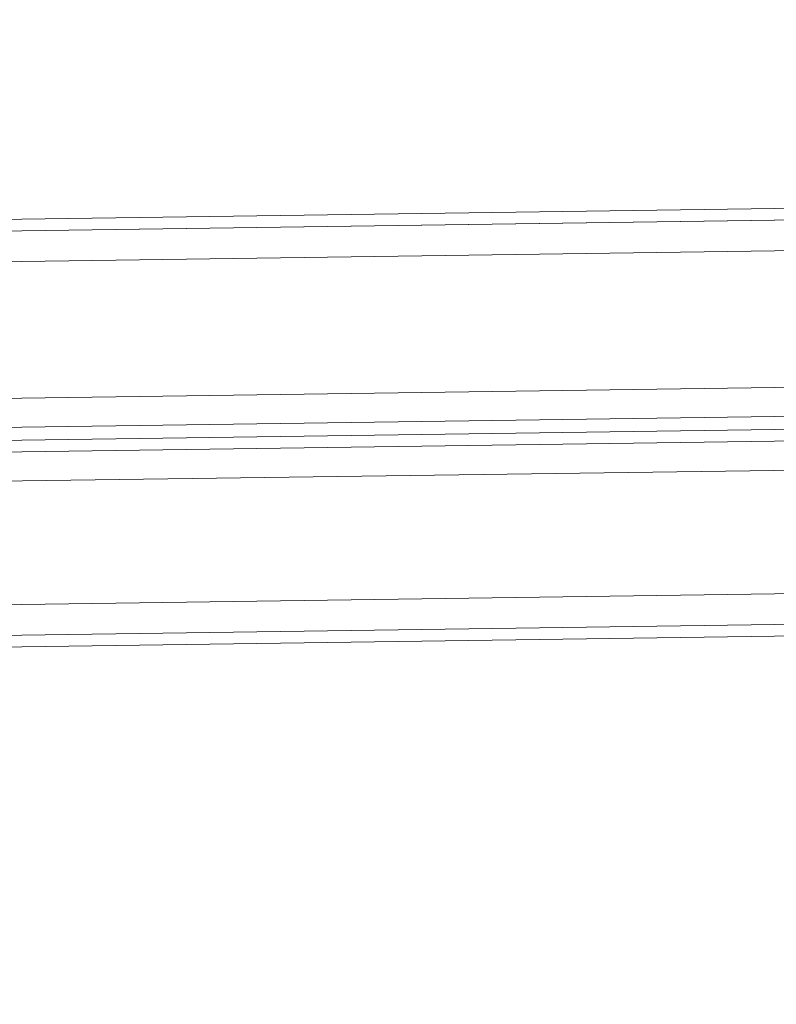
# Model space of a CAD drawing. Extents: x 147111805 to 147230536, y 410950310 to 411028142.
# Tile 71 of 256: x 147169038 to 147169148, y 410975993 to 410976136. Entities that reach past the tile are written whole.
import ezdxf

# ---------------------------------------------------------------- set-up
doc = ezdxf.new("R2010")
doc.units = 0
doc.header["$LTSCALE"] = 100
doc.layers.add('T--A9041--_VERHARDINGEN_Tegels', color=9, linetype='Continuous', transparency=0.3)
doc.layers.add('T--L9071--_TERREINMEUBILAIR_Stoelen', color=1, linetype='Continuous')

# ---------------------------------------------------------------- blocks, each defined once
blk = doc.blocks.new('Picknicktafel 180x160cm')
at = {"layer": 'T--L9071--_TERREINMEUBILAIR_Stoelen', "lineweight": 0}
for p, q in [((194.21, 1588.06), (194.21, 1.06)), ((198.64, 0), (198.64, 1589.12)), ((216.58, 0), (216.58, 1589.12)), ((220.8, 1588.06), (220.8, 1.06)), ((192.52, 3.59), (192.52, 1585.53)), ((222.49, 3.59), (222.49, 1585.53)), ((192.52, 1540.57), (192.52, 48.55)), ((222.49, 1540.57), (222.49, 48.55)), ((194.21, 1538.03), (194.21, 51.08)), ((220.8, 1538.03), (220.8, 51.08)), ((198.64, 52.14), (198.64, 1537.19)), ((216.58, 1537.19), (216.58, 52.14)), ((228.61, 1452.33), (228.61, 1066.24)), ((248.46, 1066.24), (248.46, 1452.33)), ((224.39, 1450.22), (224.39, 1064.34)), ((252.89, 1450.22), (252.89, 1064.34)), ((222.49, 1059.48), (222.49, 1445.36)), ((254.58, 1445.36), (254.58, 1059.48)), ((222.49, 1349.31), (222.49, 963.43)), ((254.58, 963.43), (254.58, 1349.31)), ((224.39, 1344.46), (224.39, 958.58)), ((252.89, 1344.46), (252.89, 958.58)), ((228.61, 956.47), (228.61, 1342.56)), ((248.46, 1342.56), (248.46, 956.47))]:
    blk.add_line(p, q, dxfattribs=at)

msp = doc.modelspace()

# ---------------------------------------------------------------- hatches: boundary and pattern name
at = {"layer": 'T--A9041--_VERHARDINGEN_Tegels'}
h = msp.add_hatch(dxfattribs=at)
h.set_pattern_fill('ANSI37', color=256, scale=200, angle=45)
h.paths.add_polyline_path([(147171124.62, 410978496.78), (147171124.62, 410985174.11), (147175311.82, 410985174.11), (147179724.02, 410985174.11), (147179724.02, 410987548.17), (147175674.62, 410987550.95), (147175674.62, 410986269.38), (147173554.62, 410986269.38), (147173554.62, 410986569.38), (147175374.62, 410986569.38), (147175374.62, 410989649.38), (147175374.62, 410993004.29), (147173550.82, 410993004.29), (147173550.82, 410993134.34), (147165980.82, 410993134.34), (147159696.06, 410993137.17), (147159704.98, 410992687.69), (147159705.67, 410992652.7), (147159710.63, 410990922.45), (147159740.01, 410990923.04), (147159789.32, 410988438.53), (147159881.8, 410983779.44), (147160071.93, 410974201.33), (147160091.77, 410973201.53), (147160156.27, 410969952.17), (147160833.64, 410969965.61), (147162965.72, 410970007.93), (147169999.33, 410970147.55), (147172541.33, 410970198.01), (147177217.91, 410970290.83), (147177327.89, 410970293.02), (147177280.26, 410972692.54), (147177850.15, 410972703.86), (147179529.82, 410972737.2), (147180789.56, 410972762.42), (147181028.88, 410972767.33), (147181031.04, 410975911.55), (147179805.65, 410975912.4), (147178580.26, 410975912.4), (147178580.26, 410979449.11), (147177580.26, 410979449.11), (147177580.26, 410977681.17), (147177580.26, 410975913.24), (147171124.62, 410975913.24)])
h.paths.add_polyline_path([(147165184.98, 410982437.84), (147164184.98, 410982437.84), (147164184.98, 410983437.84), (147165184.98, 410983437.84)], flags=16)

# ---------------------------------------------------------------- block references
at = {"layer": 'T--L9071--_TERREINMEUBILAIR_Stoelen', "rotation": 90.80802830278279}
msp.add_blockref('Picknicktafel 180x160cm', (147170330.02, 410975870.62), dxfattribs=at)

doc.saveas('drawing.dxf')
